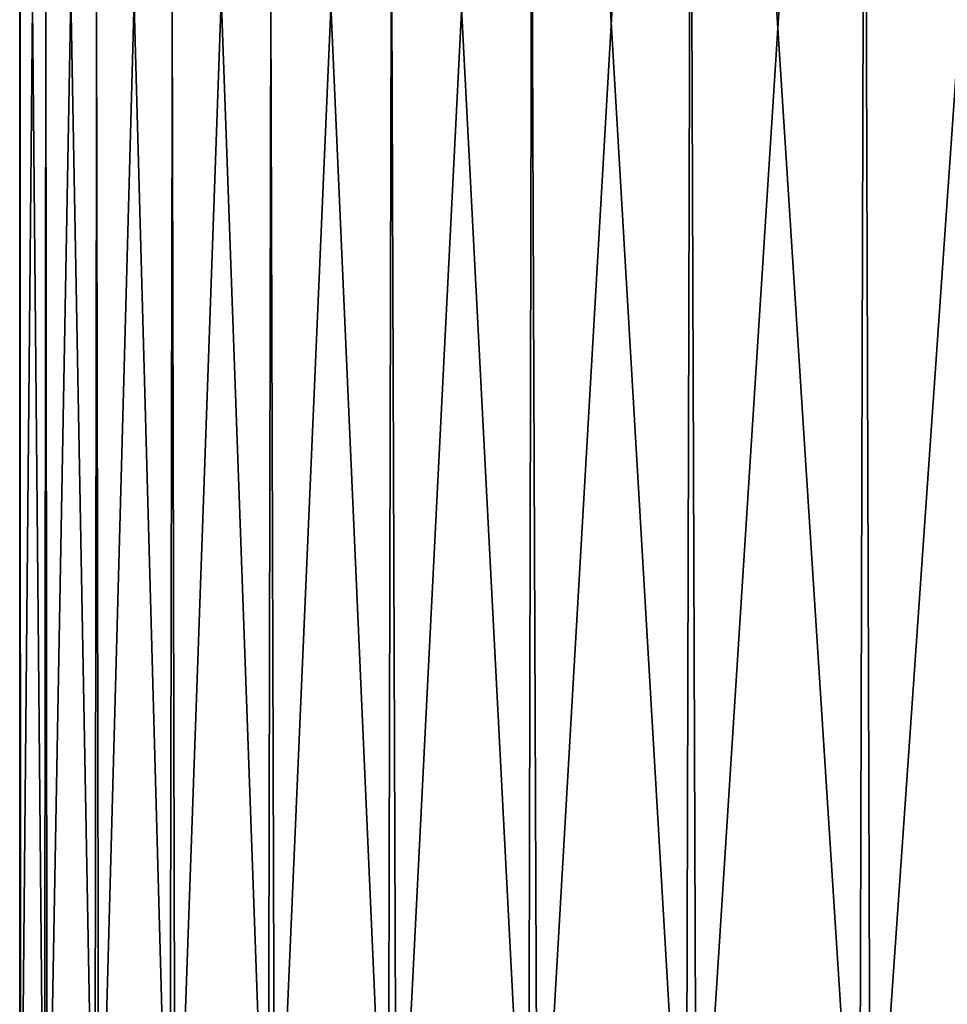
# Model space of a CAD drawing. Header units: metres. Extents: x -106 to 264, y -111 to 81.
# Tile 121 of 256: x 63.52 to 70.86, y 51.45 to 59.23. Entities that reach past the tile are written whole.
import ezdxf

# ---------------------------------------------------------------- set-up
doc = ezdxf.new("R2010")
doc.units = ezdxf.units.M
doc.layers.add('solid_20422013', color=7, linetype='CONTINUOUS')

msp = doc.modelspace()

# ---------------------------------------------------------------- linework, layer by layer
at = {"layer": 'solid_20422013'}
for points in [[(63.522484, 49.099998, 0.764217), (63.529236, 69.599998, 0.85892), (63.522694, 69.599998, -0.756469)], [(63.522484, 49.099998, 0.764217), (63.71986, 49.099998, 2.380762), (63.529236, 69.599998, 0.85892)], [(63.528763, 49.099998, -0.86432), (63.522484, 49.099998, 0.764217), (63.522694, 69.599998, -0.756469)], [(63.528763, 49.099998, -0.86432), (63.522694, 69.599998, -0.756469), (63.719212, 69.599998, -2.373317)], [(63.738609, 49.099998, -2.479293), (63.528763, 49.099998, -0.86432), (63.719212, 69.599998, -2.373317)], [(63.71986, 49.099998, 2.380762), (63.738857, 69.599998, 2.475883), (63.529236, 69.599998, 0.85892)], [(63.738609, 49.099998, -2.479293), (63.719212, 69.599998, -2.373317), (64.11277, 69.599998, -3.941628)], [(63.71986, 49.099998, 2.380762), (64.117798, 49.099998, 3.959944), (63.738857, 69.599998, 2.475883)], [(64.14872, 49.099998, -4.055358), (63.738609, 49.099998, -2.479293), (64.11277, 69.599998, -3.941628)], [(64.117798, 49.099998, 3.959944), (64.145157, 69.599998, 4.041787), (63.738857, 69.599998, 2.475883)], [(64.14872, 49.099998, -4.055358), (64.11277, 69.599998, -3.941628), (64.705101, 69.599998, -5.463717)], [(64.117798, 49.099998, 3.959944), (64.71006, 49.099998, 5.476981), (64.145157, 69.599998, 4.041787)], [(64.71006, 49.099998, 5.476981), (64.750244, 69.599998, 5.559056), (64.145157, 69.599998, 4.041787)], [(64.75267, 49.099998, -5.567781), (64.14872, 49.099998, -4.055358), (64.705101, 69.599998, -5.463717)], [(64.75267, 49.099998, -5.567781), (64.705101, 69.599998, -5.463717), (65.476494, 69.599998, -6.889924)], [(64.71006, 49.099998, 5.476981), (65.487343, 49.099998, 6.908066), (64.750244, 69.599998, 5.559056)], [(65.487343, 49.099998, 6.908066), (65.530045, 69.599998, 6.975467), (64.750244, 69.599998, 5.559056)], [(65.54097, 49.099998, -6.992826), (64.75267, 49.099998, -5.567781), (65.476494, 69.599998, -6.889924)], [(65.54097, 49.099998, -6.992826), (65.476494, 69.599998, -6.889924), (66.428337, 69.599998, -8.21874)], [(65.487343, 49.099998, 6.908066), (66.437454, 49.099998, 8.230742), (65.530045, 69.599998, 6.975467)], [(66.437454, 49.099998, 8.230742), (66.485367, 69.599998, 8.288304), (65.530045, 69.599998, 6.975467)], [(66.501251, 49.099998, -8.308131), (65.54097, 49.099998, -6.992826), (66.428337, 69.599998, -8.21874)], [(66.501251, 49.099998, -8.308131), (66.428337, 69.599998, -8.21874), (67.535927, 69.599998, -9.414157)], [(66.437454, 49.099998, 8.230742), (67.545471, 49.099998, 9.424248), (66.485367, 69.599998, 8.288304)], [(67.545471, 49.099998, 9.424248), (67.591278, 69.599998, 9.466809), (66.485367, 69.599998, 8.288304)], [(67.618454, 49.099998, -9.493054), (66.501251, 49.099998, -8.308131), (67.535927, 69.599998, -9.414157)], [(67.618454, 49.099998, -9.493054), (67.535927, 69.599998, -9.414157), (68.80191, 69.599998, -10.473439)], [(67.545471, 49.099998, 9.424248), (68.794022, 49.099998, 10.469857), (67.591278, 69.599998, 9.466809)], [(68.794022, 49.099998, 10.469857), (68.849533, 69.599998, 10.508718), (67.591278, 69.599998, 9.466809)], [(68.875031, 49.099998, -10.528999), (67.618454, 49.099998, -9.493054), (68.80191, 69.599998, -10.473439)], [(68.794022, 49.099998, 10.469857), (70.163506, 49.099998, 11.351159), (68.849533, 69.599998, 10.508718)], [(68.875031, 49.099998, -10.528999), (68.80191, 69.599998, -10.473439), (70.185066, 69.599998, -11.362849)], [(70.163506, 49.099998, 11.351159), (70.222084, 69.599998, 11.383363), (68.849533, 69.599998, 10.508718)], [(70.251266, 49.099998, -11.39971), (68.875031, 49.099998, -10.528999), (70.185066, 69.599998, -11.362849)], [(70.163506, 49.099998, 11.351159), (71.632423, 49.099998, 12.054324), (70.222084, 69.599998, 11.383363)], [(70.251266, 49.099998, -11.39971), (70.185066, 69.599998, -11.362849), (71.68119, 69.599998, -12.071612)], [(71.632423, 49.099998, 12.054324), (71.704552, 69.599998, 12.081467), (70.222084, 69.599998, 11.383363)], [(71.725571, 49.099998, -12.09152), (70.251266, 49.099998, -11.39971), (71.68119, 69.599998, -12.071612)]]:
    msp.add_3dface(points, dxfattribs=at)

doc.saveas('drawing.dxf')
